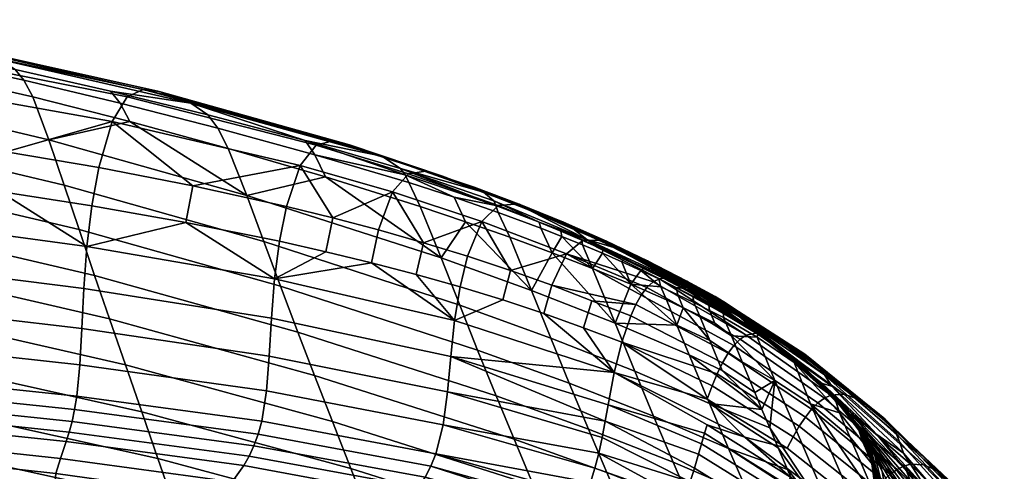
# Model space of a CAD drawing. Header units: millimetres. Extents: x -338 to 338, y -329 to 378.
# Tile 107 of 110: x 140 to 228, y 330 to 371. Entities that reach past the tile are written whole.
import ezdxf

# ---------------------------------------------------------------- set-up
doc = ezdxf.new("R2010")
doc.units = ezdxf.units.MM
doc.header["$MEASUREMENT"] = 0
doc.layers.add('sedak', color=7, linetype='Continuous', true_color=0xa5d07f)

msp = doc.modelspace()

# ---------------------------------------------------------------- meshes
at = {"layer": 'sedak'}
mesh = msp.add_polyface(dxfattribs=at)
corners = [(145.125, 339.514, 1129.522), (128.765, 341.314, 1129.316), (128.608, 338.417, 1130.166), (144.855, 336.694, 1130.359), (145.297, 342.795, 1127.266), (128.901, 344.701, 1127.057), (145.474, 346.394, 1122.917), (129.085, 348.436, 1122.718), (162.155, 340.303, 1127.523), (161.908, 337.166, 1129.774), (162.353, 343.712, 1123.166), (145.756, 350.167, 1115.803), (129.384, 352.376, 1115.631), (162.632, 347.246, 1116.029), (122.728, 360.853, 1093.065), (130.437, 359.865, 1093.088), (131.568, 364.34, 1070.318), (136.664, 367.497, 975.373), (120.672, 370.418, 975.225), (119.607, 370.553, 998.098), (135.409, 367.845, 998.072), (137.964, 366.976, 952.306), (121.773, 370.083, 951.85), (146.825, 357.26, 1093.17), (138.501, 358.671, 1093.122), (137.885, 355.118, 1105.782), (146.204, 353.825, 1105.854), (129.834, 356.221, 1105.722), (148.026, 361.403, 1070.333), (149.396, 363.628, 1045.934), (132.83, 366.882, 1045.951), (150.813, 364.281, 1021.878), (134.115, 367.807, 1021.863), (152.25, 364.101, 998.219), (153.647, 363.621, 975.804), (155.096, 363.049, 953.217), (163.708, 353.754, 1093.312), (155.273, 355.623, 1093.233), (154.649, 352.331, 1105.94), (163.079, 350.625, 1106.041), (164.943, 357.437, 1070.422), (166.375, 359.282, 1046.018), (167.871, 359.657, 1022.03), (169.391, 359.293, 998.552), (147.882, 364.13, 930.21), (139.3, 366.07, 929.619), (122.889, 369.408, 928.872), (165.38, 359.676, 931.691), (156.627, 362, 930.917), (149.221, 339.515, 748.271), (150.695, 335.282, 721.296), (132.452, 339.377, 720.812), (131.201, 343.611, 747.796), (147.781, 343.666, 774.727), (129.979, 347.764, 774.261), (166.234, 338.568, 775.407), (167.843, 334.418, 748.958), (146.441, 347.563, 799.563), (128.841, 351.662, 799.106), (164.737, 342.464, 800.236), (145.049, 351.676, 825.785), (127.659, 355.775, 825.335), (163.182, 346.577, 826.451), (143.713, 355.677, 851.363), (126.528, 359.764, 850.912), (161.687, 350.596, 852.039), (142.346, 359.741, 877.647), (125.376, 363.771, 877.16), (160.143, 354.752, 878.392), (140.89, 363.605, 903.966), (124.176, 367.398, 903.322), (149.614, 361.384, 904.444), (158.454, 358.974, 904.997), (157.526, 360.806, 918.095), (148.747, 363.048, 917.441), (140.097, 365.114, 916.868), (123.533, 368.678, 916.166), (166.249, 358.416, 918.762)]
mesh.append_faces([[corners[k] for k in face] for face in [(0, 1, 2, 3), (4, 5, 1, 0), (6, 7, 5, 4), (8, 4, 0, 9), (10, 6, 4, 8), (7, 6, 11, 12), (6, 10, 13, 11), (14, 15, 16, 16), (17, 18, 19, 20), (21, 22, 18, 17), (23, 24, 25, 26), (24, 15, 27, 25), (24, 23, 28, 28), (16, 15, 24, 24), (28, 16, 24, 24), (29, 30, 16, 28), (31, 32, 30, 29), (33, 20, 32, 31), (34, 17, 20, 33), (35, 21, 17, 34), (36, 37, 38, 39), (37, 23, 26, 38), (28, 23, 37, 37), (40, 28, 37, 37), (41, 29, 28, 40), (42, 31, 29, 41), (43, 33, 31, 42), (12, 11, 25, 27), (11, 26, 25, 25), (26, 11, 38, 38), (39, 38, 13, 13), (11, 13, 38, 38), (21, 35, 44, 45), (22, 21, 45, 46), (35, 47, 48, 48), (48, 44, 35, 35), (49, 50, 51, 52), (53, 49, 52, 54), (55, 56, 49, 53), (57, 53, 54, 58), (59, 55, 53, 57), (60, 57, 58, 61), (62, 59, 57, 60), (63, 60, 61, 64), (65, 62, 60, 63), (66, 63, 64, 67), (68, 65, 63, 66), (69, 66, 67, 70), (71, 72, 68, 68), (66, 69, 71, 71), (68, 66, 71, 71), (73, 72, 71, 74), (74, 71, 69, 75), (75, 69, 70, 76), (73, 74, 44, 48), (74, 75, 45, 44), (75, 76, 45, 45), (76, 46, 45, 45), (77, 73, 48, 47)]])
mesh = msp.add_polyface(dxfattribs=at)
corners = [(155.273, 355.623, 1093.233), (163.708, 353.754, 1093.312), (164.943, 357.437, 1070.422), (170.861, 358.741, 976.485), (153.647, 363.621, 975.804), (152.25, 364.101, 998.219), (169.391, 359.293, 998.552), (172.29, 358.28, 954.501), (155.096, 363.049, 953.217), (171.997, 351.644, 1093.41), (167.88, 352.729, 1093.359), (167.245, 349.69, 1106.097), (171.354, 348.698, 1106.157), (163.079, 350.625, 1106.041), (173.25, 355.06, 1070.502), (174.702, 356.699, 1046.106), (166.375, 359.282, 1046.018), (176.217, 356.938, 1022.166), (167.871, 359.657, 1022.03), (177.753, 356.493, 998.789), (179.229, 355.917, 976.901), (180.582, 355.497, 955.211), (180.001, 349.285, 1093.527), (176.043, 350.496, 1093.466), (175.39, 347.647, 1106.222), (179.333, 346.536, 1106.29), (181.28, 352.416, 1070.608), (182.749, 353.844, 1046.231), (184.272, 353.951, 1022.347), (185.807, 353.432, 999.074), (187.265, 352.831, 977.356), (184.639, 353.964, 955.555), (185.477, 353.465, 944.001), (181.436, 355.035, 943.624), (183.855, 348.01, 1093.594), (183.167, 345.365, 1106.363), (188.905, 349.501, 1070.744), (190.389, 350.716, 1046.395), (162.632, 347.246, 1116.029), (165.38, 359.676, 931.691), (173.966, 357.163, 932.485), (182.355, 354.271, 933.175), (190.717, 350.776, 933.678), (177.616, 349.126, 879.293), (179.295, 344.87, 852.871), (161.687, 350.596, 852.039), (160.143, 354.752, 878.392), (167.221, 356.414, 905.582), (175.728, 353.743, 906.161), (158.454, 358.974, 904.997), (179.825, 352.375, 906.435), (183.791, 350.988, 906.693), (185.763, 346.204, 879.759), (174.71, 355.909, 919.373), (166.249, 358.416, 918.762), (157.526, 360.806, 918.095), (182.746, 353.226, 919.872), (178.784, 354.599, 919.638), (186.595, 351.793, 920.074), (187.605, 349.586, 906.931), (174.376, 356.616, 925.817), (182.528, 353.854, 926.388), (186.452, 352.335, 926.562)]
mesh.append_faces([[corners[k] for k in face] for face in [(0, 1, 2, 2), (3, 4, 5, 6), (7, 8, 4, 3), (9, 10, 11, 12), (10, 1, 13, 11), (10, 9, 14, 14), (2, 1, 10, 10), (14, 2, 10, 10), (15, 16, 2, 14), (17, 18, 16, 15), (19, 6, 18, 17), (20, 3, 6, 19), (21, 7, 3, 20), (22, 23, 24, 25), (23, 9, 12, 24), (23, 22, 26, 26), (14, 9, 23, 23), (26, 14, 23, 23), (27, 15, 14, 26), (28, 17, 15, 27), (29, 19, 17, 28), (30, 20, 19, 29), (31, 21, 20, 20), (20, 30, 31, 31), (32, 33, 21, 31), (34, 22, 25, 35), (26, 22, 34, 34), (36, 26, 34, 34), (37, 27, 26, 36), (11, 13, 38, 38), (38, 12, 11, 11), (7, 39, 8, 8), (40, 33, 41, 41), (40, 39, 7, 7), (33, 40, 7, 7), (42, 41, 33, 32), (7, 21, 33, 33), (43, 44, 45, 46), (47, 48, 43, 43), (46, 49, 47, 47), (43, 46, 47, 47), (50, 51, 52, 52), (43, 48, 50, 50), (52, 43, 50, 50), (53, 48, 47, 54), (54, 47, 49, 55), (56, 51, 50, 57), (57, 50, 48, 53), (58, 59, 51, 56), (53, 60, 57, 57), (57, 61, 56, 56), (62, 58, 56, 61), (60, 53, 54, 54), (40, 61, 60, 60), (54, 39, 60, 60), (39, 40, 60, 60), (41, 62, 61, 61), (61, 40, 41, 41), (60, 61, 57, 57)]])
mesh = msp.add_polyface(dxfattribs=at)
corners = [(187.265, 352.831, 977.356), (188.624, 352.344, 955.885), (184.639, 353.964, 955.555), (189.459, 351.786, 944.361), (185.477, 353.465, 944.001), (183.855, 348.01, 1093.594), (187.586, 346.67, 1093.666), (188.905, 349.501, 1070.744), (191.909, 350.698, 1022.575), (184.272, 353.951, 1022.347), (182.749, 353.844, 1046.231), (190.389, 350.716, 1046.395), (193.422, 350.112, 999.407), (185.807, 353.432, 999.074), (194.838, 349.482, 977.844), (192.488, 350.646, 956.225), (196.188, 348.88, 956.591), (193.356, 350.003, 944.718), (197.125, 348.123, 945.057), (191.18, 345.263, 1093.744), (186.875, 344.131, 1106.441), (190.438, 342.833, 1106.522), (198.957, 347.146, 945.209), (193.863, 341.557, 1106.205), (194.676, 343.936, 1092.843), (195.132, 344.941, 1085.245), (195.619, 345.796, 1077.13), (196.684, 346.968, 1059.63), (197.258, 347.253, 1050.393), (197.852, 347.358, 1040.959), (198.455, 347.317, 1031.436), (196.137, 346.479, 1068.568), (199.061, 347.163, 1021.932), (202.258, 345.666, 971.141), (199.66, 346.93, 1012.553), (200.242, 346.651, 1003.41), (190.717, 350.776, 933.678), (197.806, 347.518, 939.415), (199.003, 346.664, 933.96), (187.605, 349.586, 906.931), (191.247, 348.175, 907.146), (193.268, 343.278, 880.211), (185.763, 346.204, 879.759), (183.791, 350.988, 906.693), (194.687, 346.761, 907.326), (198.836, 343.089, 895.644), (190.284, 350.73, 926.709), (190.326, 350.307, 920.246), (188.476, 351.057, 920.164), (188.378, 351.544, 926.643), (186.595, 351.793, 920.074), (186.452, 352.335, 926.562), (197.586, 347.296, 926.81), (197.201, 347.242, 920.352), (195.572, 348.014, 920.36), (195.822, 348.177, 926.809), (193.883, 348.783, 920.347), (194.014, 349.045, 926.793), (197.385, 346.545, 914.153), (197.895, 345.352, 907.464), (192.134, 349.548, 920.31), (192.164, 349.897, 926.76), (182.355, 354.271, 933.175)]
mesh.append_faces([[corners[k] for k in face] for face in [(0, 1, 2, 2), (3, 4, 2, 1), (5, 6, 7, 7), (8, 9, 10, 11), (12, 13, 9, 8), (14, 0, 13, 12), (15, 1, 0, 0), (14, 16, 15, 15), (0, 14, 15, 15), (17, 3, 1, 15), (18, 17, 15, 16), (19, 6, 20, 21), (22, 18, 16, 16), (19, 21, 23, 24), (7, 6, 25, 26), (6, 19, 25, 25), (11, 7, 27, 28), (8, 11, 29, 30), (19, 24, 25, 25), (7, 26, 31, 31), (11, 28, 29, 29), (7, 31, 27, 27), (32, 8, 30, 30), (14, 33, 16, 16), (12, 8, 34, 35), (36, 4, 3, 3), (37, 36, 17, 17), (3, 17, 36, 36), (17, 18, 37, 37), (38, 36, 37, 37), (39, 40, 41, 41), (42, 43, 39, 39), (41, 42, 39, 39), (41, 40, 44, 44), (44, 45, 41, 41), (46, 47, 48, 49), (49, 48, 50, 51), (48, 47, 40, 40), (39, 50, 48, 48), (40, 39, 48, 48), (52, 53, 54, 55), (55, 54, 56, 57), (54, 53, 58, 58), (58, 59, 44, 44), (44, 56, 54, 54), (54, 58, 44, 44), (60, 56, 44, 44), (40, 47, 60, 60), (44, 40, 60, 60), (57, 56, 60, 61), (61, 60, 47, 46), (36, 61, 46, 46), (38, 55, 57, 57), (57, 61, 36, 36), (46, 49, 36, 36), (49, 51, 36, 36), (62, 36, 51, 51), (36, 38, 57, 57)]])
mesh = msp.add_polyface(dxfattribs=at)
corners = [(168.123, 317.67, 1024.118), (157.831, 319.999, 1023.745), (159.113, 319.062, 1001.086), (169.373, 316.899, 1001.791), (166.798, 318.312, 1047.195), (156.491, 320.796, 1046.943), (165.447, 319, 1070.825), (160.377, 320.399, 1070.7), (165.065, 319.641, 1083.54), (159.917, 321.053, 1083.42), (170.039, 318.023, 1083.675), (170.345, 317.388, 1070.969), (154.75, 323.229, 1093.368), (165.759, 320.587, 1093.583), (175.067, 316.475, 1087.49), (171.688, 324.939, 1122.509), (157.772, 327.662, 1122.317), (155.906, 325.178, 1108.565), (168.274, 322.506, 1108.759), (173.365, 326.241, 1126.896), (158.832, 328.991, 1126.689), (174.887, 327.688, 1129.533), (159.866, 330.474, 1129.303), (175.566, 328.505, 1130.298), (160.345, 331.315, 1130.056), (176.177, 329.406, 1130.75), (160.781, 332.247, 1130.494), (176.711, 330.407, 1130.928), (161.164, 333.285, 1130.66), (177.159, 331.523, 1130.875), (161.481, 334.448, 1130.596), (177.793, 334.117, 1130.071), (161.908, 337.166, 1129.774), (178.187, 337.082, 1127.827), (162.155, 340.303, 1127.523), (178.486, 340.262, 1123.465), (162.353, 343.712, 1123.166), (166.422, 321.142, 1098.375), (175.921, 317.133, 1093.853), (177.41, 318, 1101.179), (179.368, 319.044, 1109.009), (181.577, 320.207, 1116.486), (183.818, 321.436, 1122.755), (185.902, 322.704, 1127.154), (186.859, 323.378, 1128.68), (187.752, 324.101, 1129.811), (188.575, 324.885, 1130.588), (178.835, 343.503, 1116.31), (162.632, 347.246, 1116.029), (188.958, 325.305, 1130.856), (189.321, 325.747, 1131.051), (189.665, 326.211, 1131.178), (189.986, 326.7, 1131.241), (190.562, 327.761, 1131.199), (191.048, 328.938, 1130.943), (191.456, 330.215, 1130.411), (191.803, 331.573, 1129.517), (192.105, 332.989, 1128.176), (192.378, 334.444, 1126.304), (193.189, 338.828, 1116.648), (187.586, 346.67, 1093.666), (183.855, 348.01, 1093.594), (183.167, 345.365, 1106.363), (186.875, 344.131, 1106.441), (171.354, 348.698, 1106.157), (175.39, 347.647, 1106.222), (179.333, 346.536, 1106.29), (174.268, 317.781, 643.036), (175.79, 313.564, 617.275), (156.335, 318.638, 616.507), (154.973, 322.871, 642.314), (172.677, 321.963, 669.578), (153.549, 327.056, 668.868), (171.119, 325.994, 695.267), (152.154, 331.088, 694.564), (189.446, 320.25, 696.119), (191.123, 316.221, 670.437), (187.693, 324.442, 722.837), (169.489, 330.187, 721.991), (185.922, 328.673, 749.798), (167.843, 334.418, 748.958), (184.191, 332.822, 776.24), (166.234, 338.568, 775.407), (182.581, 336.716, 801.064), (164.737, 342.464, 800.236), (180.907, 340.831, 827.274), (163.182, 346.577, 826.451), (179.295, 344.87, 852.871), (161.687, 350.596, 852.039), (187.494, 341.904, 853.317), (189.151, 337.856, 827.718), (185.763, 346.204, 879.759), (177.616, 349.126, 879.293), (187.726, 316.69, 1113.91)]
mesh.append_faces([[corners[k] for k in face] for face in [(0, 1, 2, 3), (4, 5, 1, 0), (4, 6, 7, 7), (8, 9, 7, 6), (10, 8, 6, 11), (6, 4, 11, 11), (12, 9, 13, 13), (13, 8, 10, 10), (10, 14, 13, 13), (9, 8, 13, 13), (15, 16, 17, 18), (19, 20, 16, 15), (21, 22, 20, 19), (23, 24, 22, 21), (25, 26, 24, 23), (27, 28, 26, 25), (29, 30, 28, 27), (31, 32, 30, 29), (33, 34, 32, 31), (35, 36, 34, 33), (37, 13, 38, 38), (18, 37, 39, 40), (38, 39, 37, 37), (40, 41, 18, 18), (19, 15, 42, 43), (21, 19, 43, 44), (41, 42, 15, 15), (41, 15, 18, 18), (21, 44, 45, 45), (45, 46, 23, 21), (47, 48, 36, 35), (25, 23, 46, 49), (27, 25, 50, 51), (29, 27, 52, 53), (49, 50, 25, 25), (31, 29, 54, 55), (33, 31, 56, 57), (33, 58, 35, 35), (35, 59, 47, 47), (60, 61, 62, 63), (64, 47, 65, 65), (47, 64, 48, 48), (62, 66, 47, 47), (47, 59, 63, 62), (65, 47, 66, 66), (67, 68, 69, 70), (71, 67, 70, 72), (73, 71, 72, 74), (75, 76, 71, 73), (77, 75, 73, 78), (79, 77, 78, 80), (81, 79, 80, 82), (83, 81, 82, 84), (85, 83, 84, 86), (87, 85, 86, 88), (89, 90, 85, 87), (91, 89, 87, 92), (40, 93, 41, 41)]])
mesh = msp.add_polyface(dxfattribs=at)
corners = [(203.379, 344.318, 939.571), (201.567, 345.414, 939.551), (200.75, 346.146, 945.342), (202.506, 345.121, 945.452), (199.707, 346.481, 939.498), (197.806, 347.518, 939.415), (197.125, 348.123, 945.057), (198.957, 347.146, 945.209), (199.719, 347.047, 956.965), (196.188, 348.88, 956.591), (194.838, 349.482, 977.844), (193.422, 350.112, 999.407), (200.801, 346.361, 994.608), (201.326, 346.093, 986.256), (202.258, 345.666, 971.141), (200.242, 346.651, 1003.41), (203.041, 345.182, 958.055), (204.174, 344.117, 945.904), (206.465, 342.08, 933.827), (199.003, 346.664, 933.96), (191.909, 350.698, 1022.575), (199.061, 347.163, 1021.932), (199.66, 346.93, 1012.553), (194.687, 346.761, 907.326), (197.895, 345.352, 907.464), (198.836, 343.089, 895.644), (199.406, 344.651, 907.516), (201.795, 341.693, 895.805), (202.538, 344.593, 926.734), (201.711, 344.92, 920.219), (200.271, 345.694, 920.278), (200.95, 345.501, 926.771), (201.748, 344.392, 914.132), (202.231, 343.258, 907.588), (200.853, 343.953, 907.558), (200.357, 345.108, 914.153), (198.903, 345.826, 914.16), (198.768, 346.468, 920.323), (197.385, 346.545, 914.153), (197.201, 347.242, 920.352), (199.297, 346.403, 926.797), (197.586, 347.296, 926.81), (203.021, 344.133, 919.115), (203.033, 343.774, 914.765), (203.73, 342.113, 905.209), (203.5, 344.006, 923.711), (204.539, 343.365, 928.612), (195.822, 348.177, 926.809), (206.661, 342.005, 922.938), (206.117, 342.263, 918.764), (211.523, 339.361, 953.119), (209.523, 340.953, 986.911), (210.346, 340.467, 971.897), (208.536, 341.557, 1003.964), (207.42, 342.129, 1022.385), (198.455, 347.317, 1031.436), (206.242, 342.424, 1041.325), (197.852, 347.358, 1040.959), (205.072, 342.198, 1059.929), (197.258, 347.253, 1050.393), (196.684, 346.968, 1059.63), (196.137, 346.479, 1068.568), (195.619, 345.796, 1077.13), (203.965, 341.268, 1077.393), (204.509, 341.821, 1068.845), (195.132, 344.941, 1085.245), (203.441, 340.556, 1085.5)]
mesh.append_faces([[corners[k] for k in face] for face in [(0, 1, 2, 3), (4, 5, 6, 7), (1, 4, 7, 2), (8, 2, 7, 7), (9, 8, 7, 7), (10, 11, 12, 13), (9, 14, 8, 8), (11, 15, 12, 12), (10, 13, 14, 14), (8, 16, 17, 17), (8, 14, 16, 16), (8, 17, 3, 3), (8, 3, 2, 2), (18, 19, 1, 0), (4, 1, 19, 19), (17, 0, 3, 3), (0, 17, 18, 18), (5, 4, 19, 19), (20, 21, 22, 22), (23, 24, 25, 25), (25, 24, 26, 26), (27, 25, 26, 26), (28, 29, 30, 31), (32, 33, 34, 35), (29, 32, 35, 30), (30, 35, 36, 37), (35, 34, 26, 36), (36, 26, 24, 38), (37, 36, 38, 39), (31, 30, 37, 40), (40, 37, 39, 41), (32, 29, 42, 43), (44, 34, 33, 33), (33, 32, 43, 44), (42, 29, 45, 45), (19, 40, 41, 41), (19, 31, 40, 40), (28, 31, 46, 46), (19, 46, 31, 31), (19, 18, 46, 46), (45, 28, 46, 46), (41, 47, 19, 19), (29, 28, 45, 45), (48, 49, 42, 45), (16, 50, 17, 17), (14, 13, 51, 52), (15, 53, 12, 12), (22, 53, 15, 15), (12, 51, 13, 13), (21, 54, 22, 22), (55, 54, 21, 21), (56, 55, 57, 57), (58, 59, 60, 60), (56, 57, 59, 59), (61, 62, 63, 64), (62, 65, 66, 63), (60, 61, 64, 58), (59, 58, 56, 56), (56, 54, 55, 55)]])
mesh = msp.add_polyface(dxfattribs=at)
corners = [(178.486, 340.262, 1123.465), (192.378, 334.444, 1126.304), (192.639, 335.916, 1123.815), (193.189, 338.828, 1116.648), (178.187, 337.082, 1127.827), (192.105, 332.989, 1128.176), (193.863, 341.557, 1106.205), (190.438, 342.833, 1106.522), (186.875, 344.131, 1106.441), (189.151, 337.856, 827.718), (190.869, 333.741, 801.509), (182.581, 336.716, 801.064), (180.907, 340.831, 827.274), (196.734, 334.888, 828.169), (198.49, 330.773, 801.963), (195.041, 338.944, 853.767), (187.494, 341.904, 853.317), (201.75, 336.045, 854.209), (203.472, 331.985, 828.617), (193.268, 343.278, 880.211), (185.763, 346.204, 879.759), (199.941, 340.402, 880.632), (198.836, 343.089, 895.644), (201.795, 341.693, 895.805), (202.909, 338.998, 880.825), (199.406, 344.651, 907.516), (200.853, 343.953, 907.558), (206.483, 335.509, 868.438), (203.73, 342.113, 905.209), (204.705, 339.779, 893.057), (205.844, 337.039, 877.581), (207.182, 333.853, 858.292), (207.945, 332.056, 847.089), (206.661, 342.005, 922.938), (207.697, 341.218, 927.208), (210.979, 338.577, 925.488), (210.024, 339.52, 921.909), (206.117, 342.263, 918.764), (209.489, 339.899, 918.211), (206.059, 341.998, 914.627), (209.373, 339.731, 914.336), (207.652, 338.107, 893.204), (210.847, 336.004, 893.341), (206.465, 342.08, 933.827), (210.928, 338.495, 930.338), (203.5, 344.006, 923.711), (204.539, 343.365, 928.612), (203.033, 343.774, 914.765), (203.021, 344.133, 919.115), (211.906, 337.852, 936.484), (201.322, 333.357, 1121.362), (201.547, 334.108, 1119.277), (201.051, 332.419, 1123.582), (204.952, 333.013, 1117.056), (211.518, 336.094, 1077.72), (212.094, 336.52, 1069.193), (204.509, 341.821, 1068.845), (203.965, 341.268, 1077.393), (212.676, 336.789, 1060.305), (205.072, 342.198, 1059.929), (210.387, 334.82, 1093.398), (210.949, 335.524, 1085.813), (203.441, 340.556, 1085.5), (202.939, 339.702, 1093.094), (209.283, 333.055, 1106.754), (209.831, 333.993, 1100.403), (202.457, 338.721, 1100.103), (201.998, 337.629, 1106.456), (208.742, 332.016, 1112.379), (201.561, 336.444, 1112.081), (212.094, 338.606, 947.57), (212.778, 337.594, 942.222), (204.174, 344.117, 945.904), (211.086, 339.868, 958.93), (211.523, 339.361, 953.119), (203.041, 345.182, 958.055), (202.258, 345.666, 971.141), (210.346, 340.467, 971.897), (200.801, 346.361, 994.608), (208.536, 341.557, 1003.964), (209.523, 340.953, 986.911), (199.66, 346.93, 1012.553), (207.42, 342.129, 1022.385), (195.132, 344.941, 1085.245), (194.676, 343.936, 1092.843)]
mesh.append_faces([[corners[k] for k in face] for face in [(0, 1, 2, 2), (0, 2, 3, 3), (4, 5, 1, 1), (3, 6, 7, 7), (7, 8, 3, 3), (9, 10, 11, 12), (13, 14, 10, 9), (15, 13, 9, 16), (17, 18, 13, 15), (19, 15, 16, 20), (21, 17, 15, 19), (22, 21, 19, 19), (23, 24, 21, 22), (25, 26, 23, 23), (21, 27, 17, 17), (23, 26, 28, 29), (24, 23, 29, 30), (21, 24, 27, 27), (17, 27, 31, 31), (24, 30, 27, 27), (31, 32, 17, 17), (33, 34, 35, 36), (37, 33, 36, 38), (39, 37, 38, 40), (41, 39, 40, 42), (43, 44, 34, 34), (34, 33, 45, 46), (37, 39, 47, 48), (47, 39, 28, 28), (43, 34, 46, 46), (29, 28, 41, 41), (39, 41, 28, 28), (41, 30, 29, 29), (30, 41, 27, 27), (41, 31, 27, 27), (49, 44, 43, 43), (3, 2, 50, 51), (2, 52, 50, 50), (3, 51, 53, 53), (54, 55, 56, 57), (55, 58, 59, 56), (60, 61, 62, 63), (61, 54, 57, 62), (64, 65, 66, 67), (65, 60, 63, 66), (68, 64, 67, 69), (70, 71, 72, 72), (73, 74, 75, 75), (74, 70, 72, 72), (75, 76, 77, 73), (78, 79, 80, 80), (81, 82, 79, 79), (83, 84, 63, 62), (84, 6, 66, 63), (6, 67, 66, 66), (67, 6, 69, 69), (53, 68, 69, 69), (69, 3, 53, 53), (3, 69, 6, 6)]])
mesh = msp.add_polyface(dxfattribs=at)
corners = [(214.41, 334.99, 923.163), (214.949, 334.235, 924.482), (216.629, 331.357, 922.49), (216.215, 332.098, 921.391), (213.65, 336.02, 920.285), (213.98, 335.584, 921.766), (215.885, 332.686, 920.209), (215.633, 333.125, 918.933), (210.024, 339.52, 921.909), (210.979, 338.577, 925.488), (213.215, 336.489, 917.112), (213.398, 336.317, 918.731), (215.444, 333.431, 917.569), (215.309, 333.622, 916.119), (216.531, 330.483, 917.753), (216.402, 330.793, 916.525), (216.324, 330.99, 915.199), (209.489, 339.899, 918.211), (213.063, 336.442, 913.619), (213.102, 336.533, 915.413), (215.226, 333.694, 914.569), (215.192, 333.645, 912.903), (216.291, 331.076, 913.761), (216.305, 331.055, 912.199), (209.373, 339.731, 914.336), (214.38, 333.034, 893.454), (213.456, 335.187, 904.991), (215.559, 332.562, 904.706), (216.463, 330.531, 893.489), (210.847, 336.004, 893.341), (214.105, 335.253, 927.383), (216.205, 332.406, 924.992), (210.928, 338.495, 930.338), (207.697, 341.218, 927.208), (219.484, 329.976, 937.28), (219.855, 329.052, 935.42), (215.396, 334.101, 933.21), (214.355, 335.392, 935.041), (216.301, 332.853, 931.535), (217.088, 331.629, 930.015), (211.906, 337.852, 936.484), (216.82, 333.249, 938.479), (218.863, 332.592, 948.878), (219.211, 331.56, 943.938), (212.778, 337.594, 942.222), (212.094, 338.606, 947.57), (218.215, 333.908, 959.881), (218.558, 333.343, 954.214), (211.523, 339.361, 953.119), (211.086, 339.868, 958.93), (216.875, 335.207, 987.644), (217.557, 334.642, 972.697), (210.346, 340.467, 971.897), (209.523, 340.953, 986.911), (214.98, 336.483, 1022.939), (216.01, 335.86, 1004.615), (208.536, 341.557, 1003.964), (207.42, 342.129, 1022.385), (223.027, 329.398, 1005.374), (223.756, 328.695, 988.472), (222.096, 330.064, 1023.598), (212.676, 336.789, 1060.305), (213.848, 336.864, 1041.78), (206.242, 342.424, 1041.325), (205.072, 342.198, 1059.929), (221.016, 330.516, 1042.332), (219.846, 330.576, 1060.765), (219.243, 330.408, 1069.619), (212.094, 336.52, 1069.193), (218.633, 330.104, 1078.12), (211.518, 336.094, 1077.72), (218.014, 329.67, 1086.195), (210.949, 335.524, 1085.813), (217.385, 329.112, 1093.768), (210.387, 334.82, 1093.398), (206.465, 342.08, 933.827), (204.174, 344.117, 945.904)]
mesh.append_faces([[corners[k] for k in face] for face in [(0, 1, 2, 3), (4, 5, 6, 7), (5, 0, 3, 6), (5, 4, 8, 8), (9, 0, 5, 5), (8, 9, 5, 5), (10, 11, 12, 13), (11, 4, 7, 12), (12, 7, 14, 15), (13, 12, 15, 16), (11, 10, 17, 17), (8, 4, 11, 11), (17, 8, 11, 11), (18, 19, 20, 21), (19, 10, 13, 20), (20, 13, 16, 22), (21, 20, 22, 23), (19, 18, 24, 24), (17, 10, 19, 19), (24, 17, 19, 19), (25, 26, 27, 28), (26, 18, 21, 27), (26, 25, 29, 29), (24, 18, 26, 26), (29, 24, 26, 26), (30, 1, 0, 0), (2, 1, 31, 31), (30, 31, 1, 1), (9, 32, 30, 30), (9, 33, 32, 32), (9, 30, 0, 0), (34, 35, 36, 37), (30, 38, 39, 39), (32, 36, 38, 38), (32, 38, 30, 30), (40, 37, 32, 32), (34, 37, 40, 41), (36, 32, 37, 37), (42, 43, 44, 45), (46, 47, 48, 49), (47, 42, 45, 48), (50, 51, 52, 53), (51, 46, 49, 52), (54, 55, 56, 57), (55, 50, 53, 56), (58, 59, 50, 55), (60, 58, 55, 54), (61, 62, 63, 64), (62, 54, 57, 63), (65, 60, 54, 62), (66, 65, 62, 61), (67, 66, 61, 68), (69, 67, 68, 70), (71, 69, 70, 72), (73, 71, 72, 74), (44, 40, 75, 75), (41, 40, 44, 44), (75, 76, 44, 44), (44, 43, 41, 41)]])
mesh = msp.add_polyface(dxfattribs=at)
corners = [(136.738, 320.324, 977.257), (123.054, 321.557, 976.818), (124.031, 319.791, 954.815), (137.803, 318.488, 955.776), (135.568, 321.795, 1000.277), (122.011, 323.001, 1000.152), (134.375, 322.983, 1023.419), (120.963, 324.188, 1023.407), (149.108, 319.179, 978.076), (150.16, 317.381, 957.425), (147.897, 320.575, 1000.583), (146.628, 321.669, 1023.522), (145.321, 322.621, 1046.797), (133.161, 324.036, 1046.732), (143.985, 323.567, 1070.429), (131.922, 325.072, 1070.327), (159.113, 319.062, 1001.086), (160.297, 317.814, 979.236), (157.831, 319.999, 1023.745), (156.491, 320.796, 1046.943), (149.661, 322.658, 1070.503), (155.12, 321.61, 1070.593), (149.054, 323.346, 1083.223), (143.32, 324.273, 1083.145), (154.583, 322.281, 1083.314), (160.377, 320.399, 1070.7), (166.798, 318.312, 1047.195), (159.917, 321.053, 1083.42), (125.061, 317.304, 932.062), (138.878, 315.844, 933.489), (131.076, 325.951, 1084.918), (142.963, 325.232, 1093.205), (154.75, 323.229, 1093.368), (130.469, 326.772, 1093.091), (142.978, 329.758, 1122.167), (128.209, 331.377, 1122.048), (129.193, 328.798, 1108.308), (142.726, 327.221, 1108.417), (143.381, 331.107, 1126.523), (128.091, 332.74, 1126.389), (143.897, 332.614, 1129.115), (128.185, 334.263, 1128.96), (144.165, 333.473, 1129.854), (128.28, 335.134, 1129.689), (144.423, 334.427, 1130.28), (128.391, 336.103, 1130.105), (144.657, 335.494, 1130.434), (128.504, 337.191, 1130.249), (144.855, 336.694, 1130.359), (128.608, 338.417, 1130.166), (157.772, 327.662, 1122.317), (155.906, 325.178, 1108.565), (158.832, 328.991, 1126.689), (159.866, 330.474, 1129.303), (160.345, 331.315, 1130.056), (160.781, 332.247, 1130.494), (161.164, 333.285, 1130.66), (161.481, 334.448, 1130.596), (161.908, 337.166, 1129.774), (145.125, 339.514, 1129.522), (142.853, 325.803, 1098.009), (130.07, 327.352, 1097.897), (155.03, 323.79, 1098.167), (165.759, 320.587, 1093.583), (166.422, 321.142, 1098.375), (168.274, 322.506, 1108.759), (137.24, 322.715, 615.954), (138.366, 317.948, 590.429), (128.851, 319.602, 590.169), (118.474, 325.843, 615.587), (156.335, 318.638, 616.507), (157.662, 313.921, 591.115), (154.973, 322.871, 642.314), (136.083, 326.961, 641.8), (153.549, 327.056, 668.868), (134.875, 331.148, 668.366), (152.154, 331.088, 694.564), (133.69, 335.182, 694.071), (150.695, 335.282, 721.296), (132.452, 339.377, 720.812), (169.489, 330.187, 721.991), (171.119, 325.994, 695.267), (167.843, 334.418, 748.958), (149.221, 339.515, 748.271)]
mesh.append_faces([[corners[k] for k in face] for face in [(0, 1, 2, 3), (4, 5, 1, 0), (6, 7, 5, 4), (8, 0, 3, 9), (10, 4, 0, 8), (11, 6, 4, 10), (12, 13, 6, 11), (14, 15, 13, 12), (16, 10, 8, 17), (18, 11, 10, 16), (19, 12, 11, 18), (20, 14, 12, 12), (19, 21, 20, 20), (12, 19, 20, 20), (22, 23, 14, 20), (24, 22, 20, 21), (25, 21, 19, 19), (19, 26, 25, 25), (27, 24, 21, 25), (28, 29, 3, 2), (30, 15, 14, 23), (31, 23, 22, 22), (23, 31, 30, 30), (32, 24, 27, 27), (33, 30, 31, 31), (32, 31, 22, 22), (32, 22, 24, 24), (34, 35, 36, 37), (38, 39, 35, 34), (40, 41, 39, 38), (42, 43, 41, 40), (44, 45, 43, 42), (46, 47, 45, 44), (48, 49, 47, 46), (50, 34, 37, 51), (52, 38, 34, 50), (53, 40, 38, 52), (54, 42, 40, 53), (55, 44, 42, 54), (56, 46, 44, 55), (57, 48, 46, 56), (58, 59, 48, 57), (33, 31, 60, 61), (36, 61, 60, 37), (60, 31, 32, 32), (37, 60, 62, 51), (32, 63, 64, 62), (51, 62, 64, 65), (32, 62, 60, 60), (66, 67, 68, 68), (69, 66, 68, 68), (70, 71, 67, 66), (72, 70, 66, 73), (74, 72, 73, 75), (76, 74, 75, 77), (78, 76, 77, 79), (80, 81, 76, 78), (82, 80, 78, 83)]])
mesh = msp.add_polyface(dxfattribs=at)
corners = [(177.159, 331.523, 1130.875), (190.562, 327.761, 1131.199), (191.048, 328.938, 1130.943), (176.711, 330.407, 1130.928), (189.665, 326.211, 1131.178), (189.986, 326.7, 1131.241), (177.793, 334.117, 1130.071), (191.456, 330.215, 1130.411), (191.803, 331.573, 1129.517), (196.118, 321.468, 723.29), (197.918, 317.277, 696.576), (189.446, 320.25, 696.119), (187.693, 324.442, 722.837), (203.85, 318.501, 723.75), (205.688, 314.31, 697.038), (194.3, 325.698, 750.249), (185.922, 328.673, 749.798), (201.992, 322.731, 750.706), (208.818, 319.828, 751.16), (210.705, 315.599, 724.206), (192.523, 329.846, 776.689), (184.191, 332.822, 776.24), (200.178, 326.879, 777.144), (206.973, 323.976, 777.596), (190.869, 333.741, 801.509), (182.581, 336.716, 801.064), (198.49, 330.773, 801.963), (205.256, 327.869, 802.413), (203.472, 331.985, 828.617), (196.734, 334.888, 828.169), (209.707, 327.984, 821.309), (210.721, 325.679, 806.629), (201.75, 336.045, 854.209), (207.945, 332.056, 847.089), (208.785, 330.104, 834.779), (207.652, 338.107, 893.204), (213.706, 324.022, 806.891), (207.182, 333.853, 858.292), (202.832, 318.334, 1131.502), (196.574, 322.315, 1131.21), (195.197, 321.028, 1130.155), (201.424, 317.112, 1130.437), (193.646, 319.902, 1128.163), (199.883, 316.04, 1128.438), (205.408, 321.716, 1131.423), (198.877, 325.867, 1131.112), (197.836, 323.931, 1131.504), (204.189, 319.872, 1131.806), (206.918, 324.671, 1129.28), (200.035, 328.982, 1128.959), (199.489, 327.379, 1130.33), (206.186, 323.155, 1130.647), (207.962, 327.003, 1125.784), (200.779, 331.472, 1125.458), (200.416, 330.221, 1127.45), (207.447, 325.836, 1127.774), (208.729, 328.738, 1121.691), (201.322, 333.357, 1121.362), (201.051, 332.419, 1123.582), (208.347, 327.879, 1123.91), (209.039, 329.419, 1119.607), (201.547, 334.108, 1119.277), (211.209, 316.656, 1131.788), (209.818, 314.905, 1132.164), (212.154, 318.023, 1131.017), (183.818, 321.436, 1122.755), (181.577, 320.207, 1116.486), (189.216, 317.435, 1118.359), (189.986, 317.828, 1120.457), (185.902, 322.704, 1127.154), (191.532, 318.648, 1124.203), (192.618, 319.264, 1126.411), (186.859, 323.378, 1128.68), (187.752, 324.101, 1129.811), (188.443, 317.047, 1116.113), (190.77, 318.238, 1122.441), (188.958, 325.305, 1130.856), (188.575, 324.885, 1130.588), (189.321, 325.747, 1131.051), (192.105, 332.989, 1128.176), (192.639, 335.916, 1123.815), (192.378, 334.444, 1126.304), (204.952, 333.013, 1117.056)]
mesh.append_faces([[corners[k] for k in face] for face in [(0, 1, 2, 2), (3, 4, 5, 5), (6, 7, 8, 8), (9, 10, 11, 12), (13, 14, 10, 9), (15, 9, 12, 16), (17, 13, 9, 15), (18, 19, 13, 17), (20, 15, 16, 21), (22, 17, 15, 20), (23, 18, 17, 22), (24, 20, 21, 25), (26, 22, 20, 24), (27, 23, 22, 26), (28, 27, 26, 29), (27, 28, 30, 31), (28, 32, 33, 34), (28, 34, 30, 30), (35, 36, 37, 37), (38, 39, 40, 41), (41, 40, 42, 43), (44, 45, 46, 47), (47, 46, 39, 38), (48, 49, 50, 51), (51, 50, 45, 44), (52, 53, 54, 55), (55, 54, 49, 48), (56, 57, 58, 59), (59, 58, 53, 52), (60, 61, 57, 56), (62, 44, 47, 63), (64, 51, 44, 62), (65, 66, 67, 68), (69, 65, 70, 71), (72, 69, 42, 42), (40, 73, 72, 72), (66, 74, 67, 67), (65, 75, 70, 70), (65, 68, 75, 75), (69, 71, 42, 42), (42, 40, 72, 72), (39, 76, 77, 77), (39, 4, 78, 78), (46, 5, 4, 4), (78, 76, 39, 39), (39, 46, 4, 4), (5, 46, 1, 1), (2, 1, 45, 45), (46, 45, 1, 1), (7, 2, 45, 50), (40, 39, 77, 73), (50, 8, 7, 7), (49, 79, 8, 8), (80, 81, 53, 58), (81, 79, 49, 54), (8, 50, 49, 49), (81, 54, 53, 53), (82, 61, 60, 60)]])
mesh = msp.add_polyface(dxfattribs=at)
corners = [(216.963, 329.483, 919.943), (217.277, 328.775, 920.921), (217.412, 325.651, 919.371), (217.173, 326.335, 918.485), (216.215, 332.098, 921.391), (216.629, 331.357, 922.49), (216.531, 330.483, 917.753), (216.715, 330.051, 918.89), (216.989, 326.892, 917.537), (216.857, 327.328, 916.514), (215.885, 332.686, 920.209), (215.633, 333.125, 918.933), (216.324, 330.99, 915.199), (216.402, 330.793, 916.525), (216.772, 327.651, 915.403), (216.732, 327.866, 914.191), (216.488, 324.579, 915.772), (216.421, 324.917, 914.72), (216.395, 325.155, 913.571), (216.305, 331.055, 912.199), (216.291, 331.076, 913.761), (216.734, 327.979, 912.865), (216.775, 327.998, 911.41), (216.407, 325.297, 912.311), (216.455, 325.35, 910.923), (217.654, 328.222, 893.486), (216.756, 330.122, 904.39), (217.271, 327.257, 904.023), (218.15, 325.532, 893.473), (216.949, 324.775, 903.814), (215.559, 332.562, 904.706), (215.192, 333.645, 912.903), (216.463, 330.531, 893.489), (216.881, 327.251, 859.253), (214.38, 333.034, 893.454), (218.953, 324.861, 859.586), (220.127, 322.68, 859.88), (210.847, 336.004, 893.341), (216.934, 321.962, 807.219), (213.706, 324.022, 806.891), (207.652, 338.107, 893.204), (217.691, 327.659, 921.681), (217.752, 325.496, 920.514), (217.293, 329.928, 923.14), (216.874, 331.123, 924), (216.205, 332.406, 924.992), (207.945, 332.056, 847.089), (208.785, 330.104, 834.779), (207.182, 333.853, 858.292), (209.707, 327.984, 821.309), (220.896, 325.031, 929.356), (220.979, 324.022, 928.192), (218.635, 328.121, 926.284), (218.268, 329.257, 927.39), (220.482, 327.093, 932.114), (220.73, 326.056, 930.666), (217.75, 330.428, 928.635), (217.088, 331.629, 930.015), (219.855, 329.052, 935.42), (220.185, 328.1, 933.698), (216.301, 332.853, 931.535), (215.396, 334.101, 933.21), (224.688, 323.39, 939.005), (224.652, 322.673, 937.186), (219.484, 329.976, 937.28), (218.843, 327.019, 925.324), (218.957, 324.873, 923.72), (214.105, 335.253, 927.383), (216.82, 333.249, 938.479), (221.23, 328.434, 939.988), (215.85, 323.857, 1119.993), (209.039, 329.419, 1119.607), (208.729, 328.738, 1121.691), (215.447, 323.24, 1122.076), (215.128, 325.449, 1117.577), (204.952, 333.013, 1117.056), (224.853, 325.95, 949.943), (224.887, 324.98, 945.214), (219.211, 331.56, 943.938), (218.863, 332.592, 948.878), (224.809, 326.668, 955.153), (218.558, 333.343, 954.214), (224.66, 327.241, 960.775), (218.215, 333.908, 959.881), (224.258, 328.051, 973.559), (217.557, 334.642, 972.697), (223.756, 328.695, 988.472), (216.875, 335.207, 987.644), (224.303, 322.397, 1094.215), (224.996, 322.82, 1086.657), (218.014, 329.67, 1086.195), (217.385, 329.112, 1093.768), (225.666, 323.127, 1078.604), (218.633, 330.104, 1078.12), (216.748, 328.435, 1100.765), (210.387, 334.82, 1093.398), (209.831, 333.993, 1100.403), (216.102, 327.645, 1107.112), (209.283, 333.055, 1106.754), (215.447, 326.749, 1112.734), (208.742, 332.016, 1112.379)]
mesh.append_faces([[corners[k] for k in face] for face in [(0, 1, 2, 3), (4, 5, 1, 0), (6, 7, 8, 9), (7, 0, 3, 8), (10, 4, 0, 7), (11, 10, 7, 6), (12, 13, 14, 15), (13, 6, 9, 14), (14, 9, 16, 17), (15, 14, 17, 18), (19, 20, 21, 22), (20, 12, 15, 21), (21, 15, 18, 23), (22, 21, 23, 24), (25, 26, 27, 28), (26, 19, 22, 27), (27, 22, 24, 29), (30, 31, 19, 26), (32, 30, 26, 25), (33, 34, 32, 35), (35, 32, 25, 36), (37, 34, 33, 33), (38, 37, 33, 33), (39, 40, 37, 38), (41, 42, 2, 1), (43, 41, 1, 5), (44, 43, 5, 5), (45, 44, 5, 5), (46, 39, 47, 47), (39, 46, 48, 48), (47, 39, 49, 49), (50, 51, 52, 53), (54, 55, 56, 57), (55, 50, 53, 56), (58, 59, 60, 61), (59, 54, 57, 60), (62, 63, 58, 64), (43, 44, 52, 65), (44, 45, 53, 52), (41, 43, 65, 66), (45, 67, 56, 53), (67, 57, 56, 56), (64, 68, 69, 69), (70, 71, 72, 73), (71, 70, 74, 74), (75, 71, 74, 74), (76, 77, 78, 79), (80, 76, 79, 81), (82, 80, 81, 83), (84, 82, 83, 85), (86, 84, 85, 87), (88, 89, 90, 91), (89, 92, 93, 90), (94, 91, 95, 96), (97, 94, 96, 98), (99, 97, 98, 100), (78, 69, 68, 68), (99, 100, 75, 74)]])
mesh = msp.add_polyface(dxfattribs=at)
corners = [(222.832, 313.968, 774.971), (220.492, 319.099, 807.675), (222.577, 316.725, 808.052), (224.928, 311.594, 775.348), (223.757, 314.562, 808.389), (226.113, 309.431, 775.686), (220.787, 321.064, 925.521), (220.973, 323.029, 927.184), (228.141, 310.462, 930.686), (223.041, 313.898, 926.095), (220.979, 324.022, 928.192), (220.896, 325.031, 929.356), (224.385, 319.248, 931.191), (228.758, 312.083, 932.79), (229.289, 313.661, 935.402), (229.035, 312.88, 934.033), (224.488, 320.149, 932.493), (224.552, 321.047, 933.927), (220.73, 326.056, 930.666), (220.482, 327.093, 932.114), (229.75, 315.113, 938.518), (229.525, 314.409, 936.896), (224.602, 321.899, 935.491), (224.652, 322.673, 937.186), (220.185, 328.1, 933.698), (229.955, 315.772, 940.266), (224.688, 323.39, 939.005), (219.484, 329.976, 937.28), (221.23, 328.434, 939.988), (225.197, 323.379, 941.063), (229.133, 317.827, 941.93), (233.484, 311.558, 942.831), (235.236, 301.326, 1123.595), (222.174, 316.513, 1122.543), (221.559, 315.793, 1124.758), (230.561, 309.275, 1118.688), (222.668, 317.071, 1120.461), (225.154, 315.428, 1118.265), (230.657, 318.374, 950.911), (230.426, 317.483, 946.266), (224.887, 324.98, 945.214), (224.853, 325.95, 949.943), (230.902, 319.66, 961.701), (230.824, 319.084, 956.063), (224.809, 326.668, 955.153), (224.66, 327.241, 960.775), (242.16, 302.588, 952.96), (230.541, 321.259, 989.418), (230.852, 320.535, 974.521), (224.258, 328.051, 973.559), (223.756, 328.695, 988.472), (243.122, 305.791, 991.382), (242.859, 303.927, 963.71), (229.121, 322.708, 1024.369), (229.952, 322.009, 1006.251), (223.027, 329.398, 1005.374), (222.096, 330.064, 1023.598), (242.072, 307.333, 1025.978), (226.933, 323.394, 1061.315), (228.098, 323.216, 1042.985), (221.016, 330.516, 1042.332), (219.846, 330.576, 1060.765), (239.994, 308.243, 1062.501), (225.666, 323.127, 1078.604), (226.311, 323.319, 1070.131), (219.243, 330.408, 1069.619), (218.633, 330.104, 1078.12), (238.654, 308.268, 1079.66), (224.996, 322.82, 1086.657), (224.303, 322.397, 1094.215), (237.121, 307.919, 1095.2), (223.584, 321.86, 1101.202), (222.838, 321.209, 1107.543), (235.387, 307.139, 1108.497), (219.211, 331.56, 943.938), (222.067, 320.446, 1113.161), (220.069, 320.79, 1117.897)]
mesh.append_faces([[corners[k] for k in face] for face in [(0, 1, 2, 3), (3, 2, 4, 5), (6, 7, 8, 8), (9, 6, 8, 8), (10, 11, 12, 12), (12, 13, 8, 8), (8, 7, 10, 10), (10, 12, 8, 8), (14, 15, 16, 17), (15, 13, 12, 16), (16, 12, 11, 18), (17, 16, 18, 19), (20, 21, 22, 23), (21, 14, 17, 22), (22, 17, 19, 24), (25, 20, 23, 26), (26, 27, 28, 29), (25, 26, 29, 30), (25, 31, 20, 20), (25, 30, 31, 31), (32, 33, 34, 34), (35, 36, 33, 33), (35, 37, 36, 36), (38, 39, 40, 41), (42, 43, 44, 45), (43, 38, 41, 44), (46, 38, 43, 43), (47, 48, 49, 50), (48, 42, 45, 49), (48, 47, 51, 51), (52, 42, 48, 48), (51, 52, 48, 48), (53, 54, 55, 56), (54, 47, 50, 55), (54, 53, 57, 57), (51, 47, 54, 54), (57, 51, 54, 54), (58, 59, 60, 61), (59, 53, 56, 60), (59, 58, 62, 62), (57, 53, 59, 59), (62, 57, 59, 59), (63, 64, 65, 66), (64, 58, 61, 65), (64, 63, 67, 67), (62, 58, 64, 64), (67, 62, 64, 64), (68, 69, 70, 70), (67, 63, 68, 68), (70, 67, 68, 68), (71, 72, 73, 73), (70, 69, 71, 71), (73, 70, 71, 71), (29, 28, 74, 40), (30, 29, 40, 39), (39, 31, 30, 30), (72, 75, 73, 73), (75, 76, 37, 37), (73, 75, 37, 37)]])

doc.saveas('drawing.dxf')
